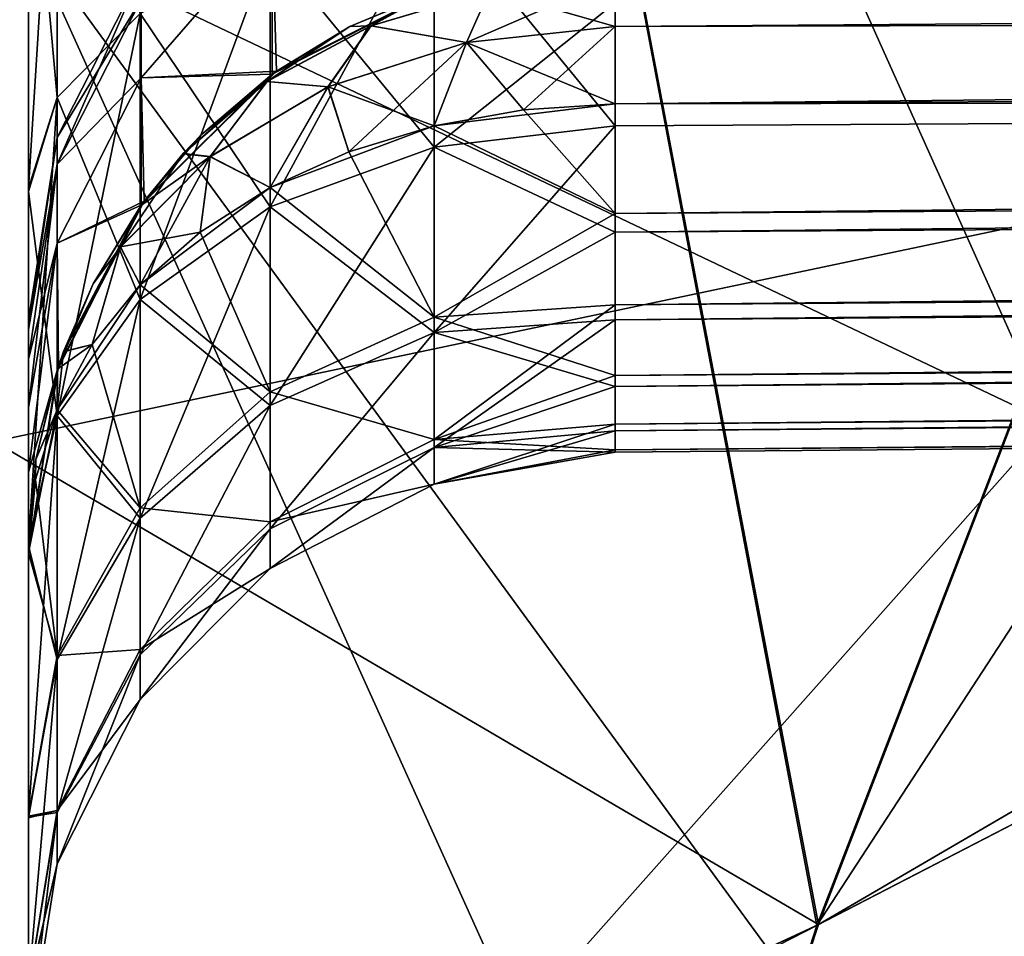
# Model space of a CAD drawing. Header units: metres. Extents: x 59 to 135, y -85 to 87.
# Tile 118 of 210: x 104.996 to 105.495, y -4.963 to -4.498. Entities that reach past the tile are written whole.
import ezdxf

# ---------------------------------------------------------------- set-up
doc = ezdxf.new("R2010")
doc.units = ezdxf.units.M
doc.layers.add('solid_21_404_502_XXX', color=7, linetype='CONTINUOUS')

msp = doc.modelspace()

# ---------------------------------------------------------------- linework, layer by layer
at = {"layer": 'solid_21_404_502_XXX'}
for points in [[(103.866585, -4.94656, -20.068983), (103.866585, -2.491445, -20.518898), (106.060829, -4.484556, -18.921827)], [(103.866585, -2.491445, 20.518898), (103.866585, -4.94656, 20.068983), (106.060829, -4.484556, 18.921827)], [(105.399582, -4.957051, 16.547441), (106.022644, -3.341385, 14.916394), (106.807602, -2.797119, 14.352752)], [(106.971039, -4.039447, 15.591045), (105.399582, -4.957051, 16.547441), (106.807602, -2.797119, 14.352752)], [(106.022629, -3.341393, -14.916404), (105.190132, -3.849205, -15.444766), (105.400436, -4.956598, -16.546968)], [(105.399582, -4.957051, 16.547441), (105.190147, -3.849196, 15.444757), (106.022644, -3.341385, 14.916394)], [(106.022629, -3.341393, -14.916404), (105.400436, -4.956598, -16.546968), (106.971481, -4.039155, -15.590742)], [(105.518089, -4.702269, -5.732491), (105, -4.455625, -5.276851), (105, -3.548255, -5.674882)], [(105.518089, -4.218288, -5.969095), (105.518089, -4.702269, -5.732491), (105, -3.548255, -5.674882)], [(105.089668, -3.849111, 15.461758), (104.312889, -4.318822, 15.936038), (103.51059, -4.643905, 16.29553)], [(105.089668, -3.849111, 15.461758), (103.51059, -4.643905, 16.29553), (104.928467, -3.875787, 15.534328)], [(105.089767, -3.849027, -15.461683), (103.510742, -4.643822, -16.295452), (104.312866, -4.318832, -15.936049)], [(104.928406, -3.875793, -15.534357), (103.510742, -4.643822, -16.295452), (105.089767, -3.849027, -15.461683)], [(103.698151, -5.746365, 17.378756), (104.312889, -4.318822, 15.936038), (105.190147, -3.849196, 15.444757)], [(105.399582, -4.957051, 16.547441), (103.698151, -5.746365, 17.378756), (105.190147, -3.849196, 15.444757)], [(105.190132, -3.849205, -15.444766), (104.312866, -4.318832, -15.936049), (105.400436, -4.956598, -16.546968)], [(106.871864, -4.195491, 15.73162), (105.399582, -4.957051, 16.547441), (106.971039, -4.039447, 15.591045)], [(106.871864, -4.195491, -15.73162), (106.971481, -4.039155, -15.590742), (105.400436, -4.956598, -16.546968)], [(106.871864, -4.195491, 15.73162), (105.366714, -5.059204, 16.632488), (105.399582, -4.957051, 16.547441)], [(105.366714, -5.059204, -16.632488), (106.871864, -4.195491, -15.73162), (105.400436, -4.956598, -16.546968)], [(106.764076, -4.364884, 15.851229), (105.366714, -5.059204, 16.632488), (106.871864, -4.195491, 15.73162)], [(106.764084, -4.364884, -15.851229), (106.871864, -4.195491, -15.73162), (105.366714, -5.059204, -16.632488)], [(105.518089, -4.702269, 5.732491), (105.518089, -4.218288, 5.969095), (105, -4.455625, 5.276851)], [(104.312866, -4.318832, -15.936049), (103.698456, -5.746362, -17.378744), (105.400436, -4.956598, -16.546968)], [(105.014519, -4.349477, -5.014793), (105, -4.373808, -5.103734), (105, -4.583257, -5.01721)], [(105.014519, -4.349477, -5.014793), (105, -4.583257, -5.01721), (105.014519, -4.537339, -4.937272)], [(105.014519, -4.349477, 5.014793), (105.014519, -4.537339, 4.937272), (105, -4.375678, 5.103233)], [(105.056732, -4.494751, 4.865606), (105.014519, -4.537339, 4.937272), (105.014519, -4.349477, 5.014793)], [(105.014519, -4.349477, -5.014793), (105.014519, -4.537339, -4.937272), (105.056732, -4.494751, -4.865606)], [(106.764076, -4.364884, 15.851229), (105.32621, -5.17555, 16.697388), (105.366714, -5.059204, 16.632488)], [(106.650009, -4.53739, 15.944033), (105.32621, -5.17555, 16.697388), (106.764076, -4.364884, 15.851229)], [(105.32621, -5.17555, -16.697388), (106.764084, -4.364884, -15.851229), (105.366714, -5.059204, -16.632488)], [(106.650009, -4.537391, -15.944035), (106.764084, -4.364884, -15.851229), (105.32621, -5.17555, -16.697388)], [(105, -4.583257, -5.01721), (105, -4.373808, -5.103734), (105, -4.455625, -5.276851)], [(105, -4.375678, 5.103233), (105, -4.584971, 5.01622), (105, -4.455625, 5.276851)], [(105.014519, -4.537339, 4.937272), (105, -4.584971, 5.01622), (105, -4.375678, 5.103233)], [(105.297379, -4.540564, 3.85246), (117.202621, -4.469135, 3.927907), (117.202621, -4.412296, 3.85723)], [(105.297379, -4.501314, 3.803656), (105.297379, -4.540564, 3.85246), (117.202621, -4.412296, 3.85723)], [(105.297379, -4.476535, 3.746058), (105.297379, -4.501314, 3.803656), (117.202621, -4.412296, 3.85723)], [(117.202621, -4.412344, -3.857308), (117.202621, -4.469135, -3.927907), (105.297379, -4.501347, -3.80371)], [(117.202621, -4.412344, -3.857308), (105.297379, -4.501347, -3.80371), (105.297379, -4.476552, -3.746118)], [(105.205574, -4.439466, 4.771441), (105.205574, -4.562476, 4.677476), (105.122551, -4.4611, 4.808445)], [(105.122551, -4.592784, -4.707784), (105.205574, -4.562476, -4.677476), (105.205574, -4.439466, -4.771441)], [(105.122551, -4.4611, -4.808445), (105.122551, -4.592784, -4.707784), (105.205574, -4.439466, -4.771441)], [(105.205574, -4.439466, 4.771441), (105.297379, -4.489311, 4.720628), (105.297379, -4.5517, 4.666704)], [(105.205574, -4.439466, 4.771441), (105.297379, -4.5517, 4.666704), (105.205574, -4.562476, 4.677476)], [(105.205574, -4.439466, -4.771441), (105.205574, -4.562476, -4.677476), (105.297379, -4.489315, -4.720625)], [(105.057182, -4.527299, -2.246783), (105.125793, -4.523846, -2.112688), (105.123589, -4.450692, -2.258831)], [(105.057182, -4.487333, -2.370599), (105.057182, -4.527299, -2.246783), (105.123589, -4.450692, -2.258831)], [(105.057182, -4.527299, -2.753217), (105.123589, -4.450692, -2.741169), (105.123619, -4.525408, -2.886834)], [(105.057182, -4.527299, -2.753217), (105.057182, -4.487333, -2.629402), (105.123589, -4.450692, -2.741169)], [(105.057182, -4.527299, 2.753217), (105.125793, -4.523846, 2.887312), (105.123589, -4.450692, 2.741169)], [(105.057182, -4.487333, 2.629401), (105.057182, -4.527299, 2.753217), (105.123589, -4.450692, 2.741169)], [(105.057182, -4.527299, 2.246783), (105.123589, -4.450692, 2.258831), (105.123619, -4.525408, 2.113166)], [(105.057182, -4.527299, 2.246783), (105.057182, -4.487333, 2.370598), (105.123589, -4.450692, 2.258831)], [(105.123589, -4.450692, -2.258831), (105.125793, -4.523846, -2.112688), (105.207474, -4.482707, -2.100359)], [(105.123619, -4.525408, -2.886834), (105.123589, -4.450692, -2.741169), (105.207474, -4.482707, -2.899641)], [(105.123589, -4.450692, 2.741169), (105.125793, -4.523846, 2.887312), (105.207474, -4.482707, 2.899641)], [(105.123619, -4.525408, 2.113166), (105.123589, -4.450692, 2.258831), (105.207474, -4.482707, 2.100359)], [(105, -4.764519, 4.878132), (105, -5.285356, 4.734777), (105, -4.455625, 5.276851)], [(105.518089, -4.702269, 5.732491), (105, -4.455625, 5.276851), (105, -5.285356, 4.734777)], [(105, -4.584971, 5.01622), (105, -4.764519, 4.878132), (105, -4.455625, 5.276851)], [(105, -4.583257, -5.01721), (105, -4.455625, -5.276851), (105, -5.285356, -4.734777)], [(105.518089, -5.603495, -5.143691), (105, -5.285356, -4.734777), (105, -4.455625, -5.276851)], [(105.518089, -5.165059, -5.456728), (105.518089, -5.603495, -5.143691), (105, -4.455625, -5.276851)], [(105.518089, -4.702269, -5.732491), (105.518089, -5.165059, -5.456728), (105, -4.455625, -5.276851)], [(105.122551, -4.4611, 4.808445), (105.122551, -4.592784, 4.707784), (105.056732, -4.494751, 4.865606)], [(105.056732, -4.639684, -4.754684), (105.122551, -4.592784, -4.707784), (105.122551, -4.4611, -4.808445)], [(105.056732, -4.494751, -4.865606), (105.056732, -4.639684, -4.754684), (105.122551, -4.4611, -4.808445)], [(105.205574, -4.562476, 4.677476), (105.122551, -4.592784, 4.707784), (105.122551, -4.4611, 4.808445)], [(105.297379, -4.596175, 3.913351), (117.202621, -4.469135, 3.927907), (105.297379, -4.540564, 3.85246)], [(117.202621, -4.518712, 3.982989), (117.202621, -4.469135, 3.927907), (105.297379, -4.596175, 3.913351)], [(105.297379, -4.540564, -3.85246), (117.202621, -4.469135, -3.927907), (117.202621, -4.518712, -3.982989)], [(105.297379, -4.501347, -3.80371), (117.202621, -4.469135, -3.927907), (105.297379, -4.540564, -3.85246)], [(105.014595, -4.571141, -2.379396), (105.057182, -4.487333, -2.370599), (105.057182, -4.473817, -2.5)], [(105.014595, -4.557564, -2.5), (105.057182, -4.473817, -2.5), (105.057182, -4.487333, -2.629402)], [(105.014595, -4.557564, -2.5), (105.014595, -4.571141, -2.379396), (105.057182, -4.473817, -2.5)], [(105.014595, -4.571141, 2.620604), (105.057182, -4.487333, 2.629401), (105.057182, -4.473817, 2.5)], [(105.014595, -4.557564, 2.5), (105.057182, -4.473817, 2.5), (105.057182, -4.487333, 2.370598)], [(105.014595, -4.557564, 2.5), (105.014595, -4.571141, 2.620604), (105.057182, -4.473817, 2.5)], [(105.221977, -4.50937, -3.796782), (105.297379, -4.476552, -3.746118), (105.297379, -4.501347, -3.80371)], [(105.221977, -4.50937, -3.796782), (105.233681, -4.482996, -3.741179), (105.297379, -4.476552, -3.746118)], [(105.233711, -4.482973, 3.741124), (105.297379, -4.501314, 3.803656), (105.297379, -4.476535, 3.746058)], [(117.202621, -4.478237, 4.593237), (105.297379, -4.5517, 4.666704), (105.297379, -4.489311, 4.720628)], [(117.202621, -4.478237, 4.593237), (105.297379, -4.605625, 4.604315), (105.297379, -4.5517, 4.666704)], [(117.202621, -4.478237, 4.593237), (117.202621, -4.526289, 4.53682), (105.297379, -4.605625, 4.604315)], [(105.297379, -4.605628, -4.604311), (117.202621, -4.526289, -4.53682), (117.202621, -4.478237, -4.593237)], [(105.297379, -4.551704, -4.6667), (105.297379, -4.605628, -4.604311), (117.202621, -4.478237, -4.593237)], [(105.297379, -4.489315, -4.720625), (105.297379, -4.551704, -4.6667), (117.202621, -4.478237, -4.593237)], [(103.866585, -4.94656, -20.068983), (106.060829, -4.484556, -18.921827), (106.060829, -6.650923, -18.27326)], [(103.866585, -4.94656, 20.068983), (106.060829, -6.650923, 18.27326), (106.060829, -4.484556, 18.921827)], [(105.162872, -4.501256, -3.681766), (105.123619, -4.525408, -2.886834), (105.207474, -4.482707, -2.899641)], [(105.123619, -4.525408, 2.113166), (105.207474, -4.482707, 2.100359), (105.125793, -4.523846, -2.112688)], [(105.207474, -4.482707, 2.100359), (105.207474, -4.482707, -2.100359), (105.125793, -4.523846, -2.112688)], [(105.205856, -4.483236, 3.683059), (105.207474, -4.482707, 2.899641), (105.125793, -4.523846, 2.887312)], [(105.162872, -4.501257, 3.681766), (105.205856, -4.483236, 3.683059), (105.125793, -4.523846, 2.887312)], [(105.205856, -4.483235, -3.683059), (105.162872, -4.501256, -3.681766), (105.207474, -4.482707, -2.899641)], [(105.173599, -4.500928, -3.727158), (105.162872, -4.501256, -3.681766), (105.205856, -4.483235, -3.683059)], [(105.17366, -4.500889, 3.727118), (105.205856, -4.483236, 3.683059), (105.162872, -4.501257, 3.681766)], [(105.233681, -4.482996, -3.741179), (105.173599, -4.500928, -3.727158), (105.205856, -4.483235, -3.683059)], [(105.221977, -4.50937, -3.796782), (105.173599, -4.500928, -3.727158), (105.233681, -4.482996, -3.741179)], [(105.233711, -4.482973, 3.741124), (105.205856, -4.483236, 3.683059), (105.17366, -4.500889, 3.727118)], [(105.233711, -4.482973, 3.741124), (105.17366, -4.500889, 3.727118), (105.222, -4.509334, 3.796732)], [(105.233711, -4.482973, 3.741124), (105.222, -4.509334, 3.796732), (105.297379, -4.501314, 3.803656)], [(105.014595, -4.571141, -2.379396), (105.057182, -4.527299, -2.246783), (105.057182, -4.487333, -2.370599)], [(105.014595, -4.571141, -2.620604), (105.057182, -4.487333, -2.629402), (105.057182, -4.527299, -2.753217)], [(105.014595, -4.571141, -2.620604), (105.014595, -4.557564, -2.5), (105.057182, -4.487333, -2.629402)], [(105.014595, -4.571141, 2.620604), (105.057182, -4.527299, 2.753217), (105.057182, -4.487333, 2.629401)], [(105.014595, -4.571141, 2.379396), (105.057182, -4.487333, 2.370598), (105.057182, -4.527299, 2.246783)], [(105.014595, -4.571141, 2.379396), (105.014595, -4.557564, 2.5), (105.057182, -4.487333, 2.370598)], [(105.205574, -4.562476, -4.677476), (105.297379, -4.551704, -4.6667), (105.297379, -4.489315, -4.720625)], [(105.056732, -4.494751, 4.865606), (105.056732, -4.639684, 4.754684), (105.014519, -4.537339, 4.937272)], [(105.014519, -4.698626, -4.813626), (105.056732, -4.639684, -4.754684), (105.056732, -4.494751, -4.865606)], [(105.014519, -4.537339, -4.937272), (105.014519, -4.698626, -4.813626), (105.056732, -4.494751, -4.865606)], [(105.122551, -4.592784, 4.707784), (105.056732, -4.639684, 4.754684), (105.056732, -4.494751, 4.865606)], [(105.173599, -4.500928, -3.727158), (105.120895, -4.529166, -3.705044), (105.162872, -4.501256, -3.681766)], [(105.15184, -4.531893, -3.777347), (105.120895, -4.529166, -3.705044), (105.173599, -4.500928, -3.727158)], [(105.17366, -4.500889, 3.727118), (105.162872, -4.501257, 3.681766), (105.120979, -4.529101, 3.705025)], [(105.17366, -4.500889, 3.727118), (105.120979, -4.529101, 3.705025), (105.151878, -4.531847, 3.777308)], [(105.221977, -4.50937, -3.796782), (105.15184, -4.531893, -3.777347), (105.173599, -4.500928, -3.727158)], [(105.17366, -4.500889, 3.727118), (105.151878, -4.531847, 3.777308), (105.222, -4.509334, 3.796732)], [(105.120895, -4.529166, -3.705044), (105.123154, -4.525748, -3.679839), (105.162872, -4.501256, -3.681766)], [(105.120979, -4.529101, 3.705025), (105.162872, -4.501257, 3.681766), (105.123154, -4.525749, 3.679839)], [(105.162872, -4.501256, -3.681766), (105.123154, -4.525748, -3.679839), (105.123619, -4.525408, -2.886834)], [(105.123154, -4.525749, 3.679839), (105.162872, -4.501257, 3.681766), (105.125793, -4.523846, 2.887312)], [(105.221977, -4.50937, -3.796782), (105.297379, -4.501347, -3.80371), (105.250893, -4.543466, -3.849652)], [(105.222, -4.509334, 3.796732), (105.297379, -4.540564, 3.85246), (105.297379, -4.501314, 3.803656)], [(105.250893, -4.543466, -3.849652), (105.297379, -4.501347, -3.80371), (105.297379, -4.540564, -3.85246)], [(105.221977, -4.50937, -3.796782), (105.162369, -4.564808, -3.829394), (105.15184, -4.531893, -3.777347)], [(105.222, -4.509334, 3.796732), (105.151878, -4.531847, 3.777308), (105.205574, -4.551575, 3.841903)], [(105.221977, -4.50937, -3.796782), (105.205574, -4.551575, -3.841903), (105.162369, -4.564808, -3.829394)], [(105.222, -4.509334, 3.796732), (105.205574, -4.551575, 3.841903), (105.250893, -4.543466, 3.849652)], [(105.221977, -4.50937, -3.796782), (105.250893, -4.543466, -3.849652), (105.205574, -4.551575, -3.841903)], [(105.222, -4.509334, 3.796732), (105.250893, -4.543466, 3.849652), (105.297379, -4.540564, 3.85246)], [(117.202621, -4.518712, 3.982989), (105.297379, -4.596175, 3.913351), (105.297379, -4.642386, 3.981653)], [(117.202621, -4.558892, 4.045258), (117.202621, -4.518712, 3.982989), (105.297379, -4.642386, 3.981653)], [(105.297379, -4.642384, -3.981651), (117.202621, -4.518712, -3.982989), (117.202621, -4.558892, -4.045258)], [(105.297379, -4.596175, -3.913351), (105.297379, -4.540564, -3.85246), (117.202621, -4.518712, -3.982989)], [(105.297379, -4.642384, -3.981651), (105.297379, -4.596175, -3.913351), (117.202621, -4.518712, -3.982989)], [(105.057182, -4.527299, -2.246783), (105.058693, -4.589832, -2.133354), (105.125793, -4.523846, -2.112688)], [(105.057182, -4.527299, 2.753217), (105.058693, -4.589832, 2.866646), (105.125793, -4.523846, 2.887312)], [(105.05719, -4.59189, -2.865983), (105.057182, -4.527299, -2.753217), (105.123619, -4.525408, -2.886834)], [(105.05719, -4.59189, 2.134017), (105.057182, -4.527299, 2.246783), (105.123619, -4.525408, 2.113166)], [(105.078415, -4.565839, -3.676465), (105.05719, -4.59189, -2.865983), (105.123619, -4.525408, -2.886834)], [(105.05719, -4.59189, 2.134017), (105.123619, -4.525408, 2.113166), (105.058693, -4.589832, -2.133354)], [(105.123619, -4.525408, 2.113166), (105.125793, -4.523846, -2.112688), (105.058693, -4.589832, -2.133354)], [(105.123154, -4.525749, 3.679839), (105.125793, -4.523846, 2.887312), (105.058693, -4.589832, 2.866646)], [(105.087646, -4.556167, 3.677301), (105.123154, -4.525749, 3.679839), (105.058693, -4.589832, 2.866646)], [(105.087654, -4.556167, -3.677301), (105.078415, -4.565839, -3.676465), (105.123619, -4.525408, -2.886834)], [(105.123154, -4.525748, -3.679839), (105.078415, -4.565839, -3.676465), (105.087654, -4.556167, -3.677301)], [(105.120895, -4.529166, -3.705044), (105.078415, -4.565839, -3.676465), (105.123154, -4.525748, -3.679839)], [(105.120979, -4.529101, 3.705025), (105.123154, -4.525749, 3.679839), (105.087646, -4.556167, 3.677301)], [(105.123154, -4.525748, -3.679839), (105.087654, -4.556167, -3.677301), (105.123619, -4.525408, -2.886834)], [(105.014595, -4.611194, -2.26483), (105.058693, -4.589832, -2.133354), (105.057182, -4.527299, -2.246783)], [(105.014595, -4.571141, -2.379396), (105.014595, -4.611194, -2.26483), (105.057182, -4.527299, -2.246783)], [(105.014595, -4.611194, -2.73517), (105.057182, -4.527299, -2.753217), (105.05719, -4.59189, -2.865983)], [(105.014595, -4.611194, -2.73517), (105.014595, -4.571141, -2.620604), (105.057182, -4.527299, -2.753217)], [(105.014595, -4.611194, 2.73517), (105.058693, -4.589832, 2.866646), (105.057182, -4.527299, 2.753217)], [(105.014595, -4.571141, 2.620604), (105.014595, -4.611194, 2.73517), (105.057182, -4.527299, 2.753217)], [(105.014595, -4.611194, 2.26483), (105.057182, -4.527299, 2.246783), (105.05719, -4.59189, 2.134017)], [(105.014595, -4.611194, 2.26483), (105.014595, -4.571141, 2.379396), (105.057182, -4.527299, 2.246783)], [(105.09214, -4.567286, -3.747221), (105.078415, -4.565839, -3.676465), (105.120895, -4.529166, -3.705044)], [(105.120979, -4.529101, 3.705025), (105.087646, -4.556167, 3.677301), (105.078506, -4.565743, 3.676473)], [(105.120979, -4.529101, 3.705025), (105.078506, -4.565743, 3.676473), (105.092186, -4.567223, 3.747197)], [(105.15184, -4.531893, -3.777347), (105.09214, -4.567286, -3.747221), (105.120895, -4.529166, -3.705044)], [(105.120979, -4.529101, 3.705025), (105.092186, -4.567223, 3.747197), (105.151878, -4.531847, 3.777308)], [(117.202621, -4.526289, 4.53682), (105.297379, -4.64995, 4.534777), (105.297379, -4.605625, 4.604315)], [(117.202621, -4.526289, 4.53682), (117.202621, -4.564749, 4.473475), (105.297379, -4.64995, 4.534777)], [(105.297379, -4.649952, -4.534772), (117.202621, -4.564749, -4.473475), (117.202621, -4.526289, -4.53682)], [(105.297379, -4.605628, -4.604311), (105.297379, -4.649952, -4.534772), (117.202621, -4.526289, -4.53682)], [(105.15184, -4.531893, -3.777347), (105.122543, -4.582907, -3.812554), (105.09214, -4.567286, -3.747221)], [(105.151878, -4.531847, 3.777308), (105.092186, -4.567223, 3.747197), (105.122543, -4.582907, 3.812554)], [(105.151878, -4.531847, 3.777308), (105.122543, -4.582907, 3.812554), (105.162369, -4.564808, 3.829394)], [(105.15184, -4.531893, -3.777347), (105.162369, -4.564808, -3.829394), (105.122543, -4.582907, -3.812554)], [(105.151878, -4.531847, 3.777308), (105.162369, -4.564808, 3.829394), (105.205574, -4.551575, 3.841903)], [(105.014519, -4.537339, -4.937272), (105, -4.583257, -5.01721), (105, -4.763133, -4.879519)], [(105.014519, -4.537339, -4.937272), (105, -4.763133, -4.879519), (105.014519, -4.698626, -4.813626)], [(105.014519, -4.537339, 4.937272), (105.014519, -4.698626, 4.813626), (105, -4.584971, 5.01622)], [(105.056732, -4.639684, 4.754684), (105.014519, -4.698626, 4.813626), (105.014519, -4.537339, 4.937272)], [(105.205574, -4.551575, 3.841903), (105.297379, -4.596175, 3.913351), (105.297379, -4.540564, 3.85246)], [(105.250893, -4.543466, 3.849652), (105.205574, -4.551575, 3.841903), (105.297379, -4.540564, 3.85246)], [(105.250893, -4.543466, -3.849652), (105.297379, -4.540564, -3.85246), (105.297379, -4.596175, -3.913351)], [(106.650009, -4.53739, 15.944033), (105.625465, -5.211213, 16.537683), (105.279381, -5.297092, 16.73757)], [(106.650009, -4.53739, 15.944033), (105.279381, -5.297092, 16.73757), (105.32621, -5.17555, 16.697388)], [(105.279381, -5.297093, -16.73757), (106.520561, -4.709953, -16.014328), (106.650009, -4.537391, -15.944035)], [(105.279381, -5.297093, -16.73757), (106.650009, -4.537391, -15.944035), (105.32621, -5.17555, -16.697388)], [(105.205574, -4.551575, -3.841903), (105.250893, -4.543466, -3.849652), (105.297379, -4.596175, -3.913351)], [(105.205574, -4.551575, 3.841903), (105.162369, -4.564808, 3.829394), (105.122543, -4.582907, 3.812554)], [(105.205574, -4.648719, 3.962423), (105.205574, -4.551575, 3.841903), (105.122543, -4.582907, 3.812554)], [(105.162369, -4.564808, -3.829394), (105.205574, -4.551575, -3.841903), (105.205574, -4.648719, -3.962423)], [(105.205574, -4.648719, 3.962423), (105.297379, -4.596175, 3.913351), (105.205574, -4.551575, 3.841903)], [(105.205574, -4.648719, -3.962423), (105.205574, -4.551575, -3.841903), (105.297379, -4.596175, -3.913351)], [(105.205574, -4.562476, 4.677476), (105.297379, -4.5517, 4.666704), (105.297379, -4.605625, 4.604315)], [(105.205574, -4.656442, -4.554466), (105.297379, -4.605628, -4.604311), (105.297379, -4.551704, -4.6667)], [(105.205574, -4.562476, -4.677476), (105.205574, -4.656442, -4.554466), (105.297379, -4.551704, -4.6667)], [(105.014595, -4.557564, -2.5), (105, -4.654983, -2.566667), (105, -4.650005, -2.499989)], [(105.014595, -4.571141, -2.620604), (105, -4.654983, -2.566667), (105.014595, -4.557564, -2.5)], [(105.014595, -4.557564, -2.5), (105, -4.650005, -2.499989), (105, -4.654987, -2.433308)], [(105.014595, -4.557564, -2.5), (105, -4.654987, -2.433308), (105.014595, -4.571141, -2.379396)], [(105.014595, -4.557564, 2.5), (105, -4.654983, 2.433333), (105, -4.650005, 2.500011)], [(105.014595, -4.571141, 2.379396), (105, -4.654983, 2.433333), (105.014595, -4.557564, 2.5)], [(105.014595, -4.557564, 2.5), (105, -4.650005, 2.500011), (105, -4.654987, 2.566692)], [(105.014595, -4.557564, 2.5), (105, -4.654987, 2.566692), (105.014595, -4.571141, 2.620604)], [(105.078506, -4.565743, 3.676473), (105.087646, -4.556167, 3.677301), (105.058693, -4.589832, 2.866646)], [(117.202621, -4.558892, 4.045258), (105.297379, -4.642386, 3.981653), (105.297379, -4.678221, 4.055927)], [(117.202621, -4.58865, 4.113128), (117.202621, -4.558892, 4.045258), (105.297379, -4.678221, 4.055927)], [(105.297379, -4.678219, -4.055921), (117.202621, -4.558892, -4.045258), (117.202621, -4.58865, -4.113128)], [(105.297379, -4.678219, -4.055921), (105.297379, -4.642384, -3.981651), (117.202621, -4.558892, -4.045258)], [(105.046669, -4.613089, -3.709284), (105.057266, -4.591789, -3.674149), (105.078415, -4.565839, -3.676465)], [(105.09214, -4.567286, -3.747221), (105.046669, -4.613089, -3.709284), (105.078415, -4.565839, -3.676465)], [(105.078415, -4.565839, -3.676465), (105.057266, -4.591789, -3.674149), (105.05719, -4.59189, -2.865983)], [(105.057266, -4.59179, 3.674149), (105.078506, -4.565743, 3.676473), (105.058693, -4.589832, 2.866646)], [(105.092186, -4.567223, 3.747197), (105.078506, -4.565743, 3.676473), (105.057266, -4.59179, 3.674149)], [(105.122543, -4.582907, -3.812554), (105.162369, -4.564808, -3.829394), (105.205574, -4.648719, -3.962423)], [(105.205574, -4.562476, 4.677476), (105.205574, -4.656442, 4.554466), (105.122551, -4.592784, 4.707784)], [(105.122551, -4.693445, -4.5761), (105.205574, -4.656442, -4.554466), (105.205574, -4.562476, -4.677476)], [(105.122551, -4.592784, -4.707784), (105.122551, -4.693445, -4.5761), (105.205574, -4.562476, -4.677476)], [(105.205574, -4.562476, 4.677476), (105.297379, -4.605625, 4.604315), (105.205574, -4.656442, 4.554466)], [(117.202621, -4.564749, 4.473475), (105.297379, -4.68374, 4.459553), (105.297379, -4.64995, 4.534777)], [(117.202621, -4.564749, 4.473475), (117.202621, -4.59264, 4.404817), (105.297379, -4.68374, 4.459553)], [(105.297379, -4.683741, -4.459549), (117.202621, -4.59264, -4.404817), (117.202621, -4.564749, -4.473475)], [(105.297379, -4.649952, -4.534772), (105.297379, -4.683741, -4.459549), (117.202621, -4.564749, -4.473475)], [(105.09214, -4.567286, -3.747221), (105.056732, -4.632246, -3.76799), (105.046669, -4.613089, -3.709284)], [(105.092186, -4.567223, 3.747197), (105.046715, -4.613007, 3.709278), (105.087029, -4.605544, 3.791872)], [(105.092186, -4.567223, 3.747197), (105.057266, -4.59179, 3.674149), (105.046715, -4.613007, 3.709278)], [(105.09214, -4.567286, -3.747221), (105.087029, -4.605544, -3.791872), (105.056732, -4.632246, -3.76799)], [(105.092186, -4.567223, 3.747197), (105.087029, -4.605544, 3.791872), (105.122543, -4.582907, 3.812554)], [(105.09214, -4.567286, -3.747221), (105.122543, -4.582907, -3.812554), (105.087029, -4.605544, -3.791872)], [(105.014595, -4.571141, -2.620604), (105, -4.669898, -2.632312), (105, -4.654983, -2.566667)], [(105.014595, -4.611194, -2.73517), (105, -4.669898, -2.632312), (105.014595, -4.571141, -2.620604)], [(105.014595, -4.571141, -2.379396), (105, -4.654987, -2.433308), (105, -4.669907, -2.367658)], [(105.014595, -4.571141, -2.379396), (105, -4.669907, -2.367658), (105, -4.694413, -2.305189)], [(105.014595, -4.571141, -2.379396), (105, -4.694413, -2.305189), (105.014595, -4.611194, -2.26483)], [(105.014595, -4.571141, 2.379396), (105, -4.669898, 2.367688), (105, -4.654983, 2.433333)], [(105.014595, -4.611194, 2.26483), (105, -4.669898, 2.367688), (105.014595, -4.571141, 2.379396)], [(105.014595, -4.571141, 2.620604), (105, -4.654987, 2.566692), (105, -4.669907, 2.632342)], [(105.014595, -4.571141, 2.620604), (105, -4.669907, 2.632342), (105, -4.694413, 2.694811)], [(105.014595, -4.571141, 2.620604), (105, -4.694413, 2.694811), (105.014595, -4.611194, 2.73517)], [(105, -4.763133, -4.879519), (105, -4.583257, -5.01721), (105, -5.285356, -4.734777)], [(105.014519, -4.698626, 4.813626), (105, -4.764519, 4.878132), (105, -4.584971, 5.01622)], [(105.122543, -4.582907, 3.812554), (105.087029, -4.605544, 3.791872), (105.056732, -4.632246, 3.76799)], [(105.122551, -4.68645, 3.941988), (105.122543, -4.582907, 3.812554), (105.056732, -4.632246, 3.76799)], [(105.087029, -4.605544, -3.791872), (105.122543, -4.582907, -3.812554), (105.122551, -4.68645, -3.941988)], [(105.205574, -4.648719, 3.962423), (105.122543, -4.582907, 3.812554), (105.122551, -4.68645, 3.941988)], [(105.122551, -4.68645, -3.941988), (105.122543, -4.582907, -3.812554), (105.205574, -4.648719, -3.962423)], [(105.014595, -4.611194, -2.26483), (105.015213, -4.673754, -2.161472), (105.058693, -4.589832, -2.133354)], [(105.014595, -4.611194, 2.73517), (105.015213, -4.673754, 2.838528), (105.058693, -4.589832, 2.866646)], [(105.05719, -4.59189, 2.134017), (105.058693, -4.589832, -2.133354), (105.015213, -4.673754, -2.161472)], [(105.032761, -4.631755, 3.67038), (105.058693, -4.589832, 2.866646), (105.015213, -4.673754, 2.838528)], [(105.032761, -4.631755, 3.67038), (105.057266, -4.59179, 3.674149), (105.058693, -4.589832, 2.866646)], [(117.202621, -4.58865, 4.113128), (105.297379, -4.678221, 4.055927), (105.297379, -4.702925, 4.134605)], [(117.202621, -4.607228, 4.184868), (117.202621, -4.58865, 4.113128), (105.297379, -4.702925, 4.134605)], [(105.297379, -4.702923, -4.134597), (117.202621, -4.58865, -4.113128), (117.202621, -4.607228, -4.184868)], [(105.297379, -4.702923, -4.134597), (105.297379, -4.678219, -4.055921), (117.202621, -4.58865, -4.113128)], [(105.014595, -4.675636, -2.83787), (105.014595, -4.611194, -2.73517), (105.05719, -4.59189, -2.865983)], [(105.017815, -4.666243, -3.666971), (105.014595, -4.675636, -2.83787), (105.05719, -4.59189, -2.865983)], [(105.014595, -4.675636, 2.16213), (105.05719, -4.59189, 2.134017), (105.015213, -4.673754, -2.161472)], [(105.014595, -4.675636, 2.16213), (105.014595, -4.611194, 2.26483), (105.05719, -4.59189, 2.134017)], [(105.032761, -4.631754, -3.67038), (105.017815, -4.666243, -3.666971), (105.05719, -4.59189, -2.865983)], [(105.057266, -4.591789, -3.674149), (105.032761, -4.631754, -3.67038), (105.05719, -4.59189, -2.865983)], [(105.046669, -4.613089, -3.709284), (105.032761, -4.631754, -3.67038), (105.057266, -4.591789, -3.674149)], [(105.046715, -4.613007, 3.709278), (105.057266, -4.59179, 3.674149), (105.032761, -4.631755, 3.67038)], [(105.122551, -4.592784, 4.707784), (105.122551, -4.693445, 4.5761), (105.056732, -4.639684, 4.754684)], [(105.056732, -4.750606, -4.609751), (105.122551, -4.693445, -4.5761), (105.122551, -4.592784, -4.707784)], [(105.056732, -4.639684, -4.754684), (105.056732, -4.750606, -4.609751), (105.122551, -4.592784, -4.707784)], [(105.205574, -4.656442, 4.554466), (105.122551, -4.693445, 4.5761), (105.122551, -4.592784, 4.707784)], [(117.202621, -4.59264, 4.404817), (105.297379, -4.706283, 4.380231), (105.297379, -4.68374, 4.459553)], [(117.202621, -4.59264, 4.404817), (117.202621, -4.609249, 4.332595), (105.297379, -4.706283, 4.380231)], [(105.297379, -4.706284, -4.380227), (117.202621, -4.609249, -4.332595), (117.202621, -4.59264, -4.404817)], [(105.297379, -4.683741, -4.459549), (105.297379, -4.706284, -4.380227), (117.202621, -4.59264, -4.404817)], [(105.205574, -4.648719, 3.962423), (105.297379, -4.642386, 3.981653), (105.297379, -4.596175, 3.913351)], [(105.205574, -4.648719, -3.962423), (105.297379, -4.596175, -3.913351), (105.297379, -4.642384, -3.981651)], [(105.046715, -4.613007, 3.709278), (105.056732, -4.632246, 3.76799), (105.087029, -4.605544, 3.791872)], [(105.056732, -4.632246, -3.76799), (105.087029, -4.605544, -3.791872), (105.122551, -4.68645, -3.941988)], [(105.205574, -4.656442, 4.554466), (105.297379, -4.605625, 4.604315), (105.297379, -4.64995, 4.534777)], [(105.205574, -4.656442, -4.554466), (105.297379, -4.649952, -4.534772), (105.297379, -4.605628, -4.604311)], [(117.202621, -4.607228, 4.184868), (105.297379, -4.702925, 4.134605), (105.297379, -4.715978, 4.216029)], [(117.202621, -4.614153, 4.258651), (117.202621, -4.607228, 4.184868), (105.297379, -4.715978, 4.216029)], [(105.297379, -4.715977, -4.216021), (117.202621, -4.607228, -4.184868), (117.202621, -4.614153, -4.258651)], [(105.297379, -4.715977, -4.216021), (105.297379, -4.702923, -4.134597), (117.202621, -4.607228, -4.184868)], [(117.202621, -4.609249, 4.332595), (105.297379, -4.717105, 4.298482), (105.297379, -4.706283, 4.380231)], [(117.202621, -4.609249, 4.332595), (117.202621, -4.614153, 4.258651), (105.297379, -4.717105, 4.298482)], [(105.297379, -4.717105, -4.298477), (117.202621, -4.614153, -4.258651), (117.202621, -4.609249, -4.332595)], [(105.297379, -4.706284, -4.380227), (105.297379, -4.717105, -4.298477), (117.202621, -4.609249, -4.332595)], [(105.014595, -4.611194, -2.73517), (105, -4.727324, -2.75229), (105, -4.694401, -2.694786)], [(105.014595, -4.675636, -2.83787), (105, -4.727324, -2.75229), (105.014595, -4.611194, -2.73517)], [(105.014595, -4.611194, -2.73517), (105, -4.694401, -2.694786), (105, -4.669898, -2.632312)], [(105.014595, -4.611194, -2.26483), (105, -4.694413, -2.305189), (105, -4.727333, -2.247695)], [(105.014595, -4.611194, -2.26483), (105, -4.727333, -2.247695), (105.015213, -4.673754, -2.161472)], [(105.014595, -4.611194, 2.26483), (105, -4.727324, 2.24771), (105, -4.694401, 2.305214)], [(105.014595, -4.675636, 2.16213), (105, -4.727324, 2.24771), (105.014595, -4.611194, 2.26483)], [(105.014595, -4.611194, 2.26483), (105, -4.694401, 2.305214), (105, -4.669898, 2.367688)], [(105.014595, -4.611194, 2.73517), (105, -4.694413, 2.694811), (105, -4.727333, 2.752305)], [(105.014595, -4.611194, 2.73517), (105, -4.727333, 2.752305), (105.015213, -4.673754, 2.838528)], [(105.046669, -4.613089, -3.709284), (105.017815, -4.666243, -3.666971), (105.032761, -4.631754, -3.67038)], [(105.046669, -4.613089, -3.709284), (105.032349, -4.662529, -3.74158), (105.017815, -4.666243, -3.666971)], [(105.046715, -4.613007, 3.709278), (105.017853, -4.66614, 3.666981), (105.032349, -4.662529, 3.74158)], [(105.046715, -4.613007, 3.709278), (105.032761, -4.631755, 3.67038), (105.017853, -4.66614, 3.666981)], [(105.046715, -4.613007, 3.709278), (105.032349, -4.662529, 3.74158), (105.056732, -4.632246, 3.76799)], [(105.046669, -4.613089, -3.709284), (105.056732, -4.632246, -3.76799), (105.032349, -4.662529, -3.74158)], [(117.202621, -4.614153, 4.258651), (105.297379, -4.715978, 4.216029), (105.297379, -4.717105, 4.298482)], [(105.297379, -4.717105, -4.298477), (105.297379, -4.715977, -4.216021), (117.202621, -4.614153, -4.258651)], [(105.056732, -4.632246, 3.76799), (105.032349, -4.662529, 3.74158), (105.014519, -4.695687, 3.713452)], [(105.056732, -4.745341, 3.911235), (105.056732, -4.632246, 3.76799), (105.014519, -4.695687, 3.713452)], [(105.017853, -4.66614, 3.666981), (105.032761, -4.631755, 3.67038), (105.015213, -4.673754, 2.838528)], [(105.032349, -4.662529, -3.74158), (105.056732, -4.632246, -3.76799), (105.056732, -4.745341, -3.911235)], [(105.122551, -4.68645, 3.941988), (105.056732, -4.632246, 3.76799), (105.056732, -4.745341, 3.911235)], [(105.056732, -4.745341, -3.911235), (105.056732, -4.632246, -3.76799), (105.122551, -4.68645, -3.941988)], [(105.056732, -4.639684, 4.754684), (105.056732, -4.750606, 4.609751), (105.014519, -4.698626, 4.813626)], [(105.014519, -4.822271, -4.652339), (105.056732, -4.750606, -4.609751), (105.056732, -4.639684, -4.754684)], [(105.014519, -4.698626, -4.813626), (105.014519, -4.822271, -4.652339), (105.056732, -4.639684, -4.754684)], [(105.122551, -4.693445, 4.5761), (105.056732, -4.750606, 4.609751), (105.056732, -4.639684, 4.754684)], [(105.205574, -4.648719, -3.962423), (105.297379, -4.642384, -3.981651), (105.297379, -4.678219, -4.055921)], [(105.205574, -4.710742, 4.104247), (105.297379, -4.678221, 4.055927), (105.297379, -4.642386, 3.981653)], [(105.205574, -4.710742, 4.104247), (105.297379, -4.642386, 3.981653), (105.205574, -4.648719, 3.962423)], [(105, -4.654987, -2.433308), (105, -4.650005, -2.499989), (105, -4.654983, -2.566667)], [(105, -4.654987, 2.566692), (105, -4.650005, 2.500011), (105, -4.654983, 2.433333)], [(105.205574, -4.710742, 4.104247), (105.205574, -4.648719, 3.962423), (105.122551, -4.68645, 3.941988)], [(105.122551, -4.68645, -3.941988), (105.205574, -4.648719, -3.962423), (105.205574, -4.710742, -4.104247)], [(105.205574, -4.710742, -4.104247), (105.205574, -4.648719, -3.962423), (105.297379, -4.678219, -4.055921)], [(105.205574, -4.656442, 4.554466), (105.297379, -4.64995, 4.534777), (105.297379, -4.68374, 4.459553)], [(105.205574, -4.714745, -4.411072), (105.297379, -4.683741, -4.459549), (105.297379, -4.649952, -4.534772)], [(105.205574, -4.656442, -4.554466), (105.205574, -4.714745, -4.411072), (105.297379, -4.649952, -4.534772)], [(105, -4.654987, -2.433308), (105, -4.654983, -2.566667), (105, -4.669898, -2.632312)], [(105, -4.654987, 2.566692), (105, -4.654983, 2.433333), (105, -4.669898, 2.367688)], [(105, -4.669907, -2.367658), (105, -4.654987, -2.433308), (105, -4.669898, -2.632312)], [(105, -4.669907, 2.632342), (105, -4.654987, 2.566692), (105, -4.669898, 2.367688)], [(105.205574, -4.656442, 4.554466), (105.122551, -4.75603, 4.422618), (105.122551, -4.693445, 4.5761)], [(105.205574, -4.656442, 4.554466), (105.205574, -4.714745, 4.411072), (105.122551, -4.75603, 4.422618)], [(105.122551, -4.75603, -4.422618), (105.205574, -4.714745, -4.411072), (105.205574, -4.656442, -4.554466)], [(105.122551, -4.693445, -4.5761), (105.122551, -4.75603, -4.422618), (105.205574, -4.656442, -4.554466)], [(105.205574, -4.656442, 4.554466), (105.297379, -4.68374, 4.459553), (105.205574, -4.714745, 4.411072)], [(105.014778, -4.675083, 3.666068), (105.014519, -4.695687, 3.713452), (105.032349, -4.662529, 3.74158)], [(105.014519, -4.695687, -3.713452), (105.017815, -4.666243, -3.666971), (105.032349, -4.662529, -3.74158)], [(105.014519, -4.695687, -3.713452), (105.032349, -4.662529, -3.74158), (105.056732, -4.745341, -3.911235)], [(105.014778, -4.675083, 3.666068), (105.032349, -4.662529, 3.74158), (105.017853, -4.66614, 3.666981)], [(105, -4.669907, -2.367658), (105, -4.669898, -2.632312), (105, -4.694401, -2.694786)], [(105, -4.669907, 2.632342), (105, -4.669898, 2.367688), (105, -4.694401, 2.305214)], [(105, -4.694413, -2.305189), (105, -4.669907, -2.367658), (105, -4.694401, -2.694786)], [(105, -4.694413, 2.694811), (105, -4.669907, 2.632342), (105, -4.694401, 2.305214)], [(105.014519, -4.695687, -3.713452), (105.014778, -4.675083, -3.666068), (105.017815, -4.666243, -3.666971)], [(105.017815, -4.666243, -3.666971), (105.014778, -4.675083, -3.666068), (105.014595, -4.675636, -2.83787)], [(105.014778, -4.675083, 3.666068), (105.017853, -4.66614, 3.666981), (105.015213, -4.673754, 2.838528)], [(105.015213, -4.673754, -2.161472), (105, -4.727333, -2.247695), (105, -4.768081, -2.196142)], [(105.014595, -4.675636, 2.16213), (105.015213, -4.673754, -2.161472), (105, -4.768081, -2.196142)], [(105.015213, -4.673754, 2.838528), (105, -4.727333, 2.752305), (105, -4.768081, 2.803858)], [(105.003738, -4.72087, 3.66111), (105.015213, -4.673754, 2.838528), (105, -4.768081, 2.803858)], [(105.014595, -4.675636, -2.83787), (105, -4.768081, -3.655383), (105, -4.768081, -3.229623)], [(105.003738, -4.72087, -3.66111), (105, -4.768081, -3.655383), (105.014595, -4.675636, -2.83787)], [(105.014595, -4.675636, -2.83787), (105, -4.768081, -3.229623), (105, -4.768081, -2.803858)], [(105.014595, -4.675636, -2.83787), (105, -4.768081, -2.803858), (105, -4.727324, -2.75229)], [(105.014595, -4.675636, 2.16213), (105, -4.768081, -2.196142), (105, -4.768081, 2.196142)], [(105.014595, -4.675636, 2.16213), (105, -4.768081, 2.196142), (105, -4.727324, 2.24771)], [(105.003738, -4.72087, 3.66111), (105.014778, -4.675083, 3.666068), (105.015213, -4.673754, 2.838528)], [(105.014778, -4.675083, -3.666068), (105.003738, -4.72087, -3.66111), (105.014595, -4.675636, -2.83787)], [(105.003738, -4.72087, 3.66111), (105.014519, -4.695687, 3.713452), (105.014778, -4.675083, 3.666068)], [(105.014519, -4.695687, -3.713452), (105.003738, -4.72087, -3.66111), (105.014778, -4.675083, -3.666068)], [(105.205574, -4.710742, -4.104247), (105.297379, -4.678219, -4.055921), (105.297379, -4.702923, -4.134597)], [(105.205574, -4.710742, 4.104247), (105.297379, -4.702925, 4.134605), (105.297379, -4.678221, 4.055927)], [(105.205574, -4.714745, 4.411072), (105.297379, -4.68374, 4.459553), (105.297379, -4.706283, 4.380231)], [(105.205574, -4.714745, -4.411072), (105.297379, -4.706284, -4.380227), (105.297379, -4.683741, -4.459549)], [(105.122551, -4.752406, 4.094051), (105.122551, -4.68645, 3.941988), (105.056732, -4.745341, 3.911235)], [(105.056732, -4.745341, -3.911235), (105.122551, -4.68645, -3.941988), (105.122551, -4.752406, -4.094051)], [(105.205574, -4.710742, 4.104247), (105.122551, -4.68645, 3.941988), (105.122551, -4.752406, 4.094051)], [(105.122551, -4.752406, -4.094051), (105.122551, -4.68645, -3.941988), (105.205574, -4.710742, -4.104247)], [(105, -4.694413, -2.305189), (105, -4.694401, -2.694786), (105, -4.727324, -2.75229)], [(105, -4.694413, 2.694811), (105, -4.694401, 2.305214), (105, -4.727324, 2.24771)], [(105, -4.727333, -2.247695), (105, -4.694413, -2.305189), (105, -4.727324, -2.75229)], [(105, -4.727333, 2.752305), (105, -4.694413, 2.694811), (105, -4.727324, 2.24771)], [(105.122551, -4.693445, 4.5761), (105.056732, -4.819813, 4.440874), (105.056732, -4.750606, 4.609751)], [(105.122551, -4.693445, 4.5761), (105.122551, -4.75603, 4.422618), (105.056732, -4.819813, 4.440874)], [(105.056732, -4.819813, -4.440874), (105.122551, -4.75603, -4.422618), (105.122551, -4.693445, -4.5761)], [(105.056732, -4.750606, -4.609751), (105.056732, -4.819813, -4.440874), (105.122551, -4.693445, -4.5761)], [(105.014519, -4.695687, 3.713452), (105.00367, -4.731018, 3.684522), (105, -4.768081, 3.656869)], [(105.014519, -4.820194, 3.874078), (105.014519, -4.695687, 3.713452), (105, -4.768081, 3.656869)], [(105.014519, -4.698626, -4.813626), (105, -4.763133, -4.879519), (105, -4.90122, -4.699971)], [(105.014519, -4.698626, -4.813626), (105, -4.90122, -4.699971), (105.014519, -4.822271, -4.652339)], [(105.014519, -4.698626, 4.813626), (105.014519, -4.822271, 4.652339), (105, -4.764519, 4.878132)], [(105.003738, -4.72087, 3.66111), (105.00367, -4.731018, 3.684522), (105.014519, -4.695687, 3.713452)], [(105.00367, -4.731018, -3.684522), (105.003738, -4.72087, -3.66111), (105.014519, -4.695687, -3.713452)], [(105.00367, -4.731018, -3.684522), (105.014519, -4.695687, -3.713452), (105.014519, -4.820194, -3.874078)], [(105.056732, -4.745341, 3.911235), (105.014519, -4.695687, 3.713452), (105.014519, -4.820194, 3.874078)], [(105.014519, -4.820194, -3.874078), (105.014519, -4.695687, -3.713452), (105.056732, -4.745341, -3.911235)], [(105.056732, -4.750606, 4.609751), (105.014519, -4.822271, 4.652339), (105.014519, -4.698626, 4.813626)], [(105.518089, -5.165059, 5.456728), (105.518089, -4.702269, 5.732491), (105, -5.285356, 4.734777)], [(105.205574, -4.710742, -4.104247), (105.297379, -4.702923, -4.134597), (105.297379, -4.715977, -4.216021)], [(105.205574, -4.73328, 4.257391), (105.297379, -4.715978, 4.216029), (105.297379, -4.702925, 4.134605)], [(105.205574, -4.73328, 4.257391), (105.297379, -4.702925, 4.134605), (105.205574, -4.710742, 4.104247)], [(105.205574, -4.714745, 4.411072), (105.297379, -4.706283, 4.380231), (105.297379, -4.717105, 4.298482)], [(105.205574, -4.73328, -4.257391), (105.297379, -4.717105, -4.298477), (105.297379, -4.706284, -4.380227)], [(105.205574, -4.714745, -4.411072), (105.205574, -4.73328, -4.257391), (105.297379, -4.706284, -4.380227)], [(105.279381, -5.297093, -16.73757), (105.693031, -5.17551, -16.500313), (106.520561, -4.709953, -16.014328)], [(105.205574, -4.73328, 4.257391), (105.205574, -4.710742, 4.104247), (105.122551, -4.752406, 4.094051)], [(105.122551, -4.752406, -4.094051), (105.205574, -4.710742, -4.104247), (105.205574, -4.73328, -4.257391)], [(105.205574, -4.714745, 4.411072), (105.122551, -4.776154, 4.258092), (105.122551, -4.75603, 4.422618)], [(105.205574, -4.714745, 4.411072), (105.205574, -4.73328, 4.257391), (105.122551, -4.776154, 4.258092)], [(105.122551, -4.776154, -4.258092), (105.205574, -4.73328, -4.257391), (105.205574, -4.714745, -4.411072)], [(105.122551, -4.75603, -4.422618), (105.122551, -4.776154, -4.258092), (105.205574, -4.714745, -4.411072)], [(105.205574, -4.73328, -4.257391), (105.205574, -4.710742, -4.104247), (105.297379, -4.715977, -4.216021)], [(105.205574, -4.714745, 4.411072), (105.297379, -4.717105, 4.298482), (105.205574, -4.73328, 4.257391)], [(105.205574, -4.73328, -4.257391), (105.297379, -4.715977, -4.216021), (105.297379, -4.717105, -4.298477)], [(105.205574, -4.73328, 4.257391), (105.297379, -4.717105, 4.298482), (105.297379, -4.715978, 4.216029)], [(105.00367, -4.731018, -3.684522), (105, -4.768081, -3.655383), (105.003738, -4.72087, -3.66111)], [(105.003738, -4.72087, 3.66111), (105, -4.768081, 2.803858), (105, -4.768081, 3.230319)], [(105.003738, -4.72087, 3.66111), (105, -4.768081, 3.230319), (105, -4.768081, 3.656869)], [(105.003738, -4.72087, 3.66111), (105, -4.768081, 3.656869), (105.00367, -4.731018, 3.684522)], [(105, -4.727333, -2.247695), (105, -4.727324, -2.75229), (105, -4.768081, -2.803858)], [(105, -4.727333, 2.752305), (105, -4.727324, 2.24771), (105, -4.768081, 2.196142)], [(105, -4.768081, -2.196142), (105, -4.727333, -2.247695), (105, -4.768081, -2.803858)], [(105, -4.768081, 2.803858), (105, -4.727333, 2.752305), (105, -4.768081, 2.196142)], [(105.00367, -4.731018, -3.684522), (105.014519, -4.820194, -3.874078), (105, -4.768081, -3.655383)], [(105.205574, -4.73328, 4.257391), (105.122551, -4.752406, 4.094051), (105.122551, -4.776154, 4.258092)], [(105.122551, -4.776154, -4.258092), (105.122551, -4.752406, -4.094051), (105.205574, -4.73328, -4.257391)], [(105.056732, -4.817086, 4.079051), (105.056732, -4.745341, 3.911235), (105.014519, -4.820194, 3.874078)], [(105.014519, -4.820194, -3.874078), (105.056732, -4.745341, -3.911235), (105.056732, -4.817086, -4.079051)], [(105.122551, -4.752406, 4.094051), (105.056732, -4.745341, 3.911235), (105.056732, -4.817086, 4.079051)], [(105.056732, -4.817086, -4.079051), (105.056732, -4.745341, -3.911235), (105.122551, -4.752406, -4.094051)], [(105.056732, -4.750606, 4.609751), (105.014519, -4.899793, 4.464477), (105.014519, -4.822271, 4.652339)], [(105.056732, -4.750606, 4.609751), (105.056732, -4.819813, 4.440874), (105.014519, -4.899793, 4.464477)], [(105.014519, -4.899793, -4.464477), (105.056732, -4.819813, -4.440874), (105.056732, -4.750606, -4.609751)], [(105.014519, -4.822271, -4.652339), (105.014519, -4.899793, -4.464477), (105.056732, -4.750606, -4.609751)], [(105.122551, -4.776154, 4.258092), (105.122551, -4.752406, 4.094051), (105.056732, -4.817086, 4.079051)], [(105.056732, -4.817086, -4.079051), (105.122551, -4.752406, -4.094051), (105.122551, -4.776154, -4.258092)], [(105.122551, -4.75603, 4.422618), (105.056732, -4.842498, 4.259781), (105.056732, -4.819813, 4.440874)], [(105.122551, -4.75603, 4.422618), (105.122551, -4.776154, 4.258092), (105.056732, -4.842498, 4.259781)], [(105.056732, -4.842498, -4.259781), (105.122551, -4.776154, -4.258092), (105.122551, -4.75603, -4.422618)], [(105.056732, -4.819813, -4.440874), (105.056732, -4.842498, -4.259781), (105.122551, -4.75603, -4.422618)], [(105, -4.90122, -4.699971), (105, -4.763133, -4.879519), (105, -5.285356, -4.734777)], [(105, -4.764519, 4.878132), (105, -4.90221, 4.698257), (105, -5.285356, 4.734777)], [(105.014519, -4.822271, 4.652339), (105, -4.90221, 4.698257), (105, -4.764519, 4.878132)], [(105, -4.768081, -3.229623), (105, -4.768081, -3.655383), (105, -4.90249, -3.832274)], [(105.014519, -4.820194, -3.874078), (105, -4.90249, -3.832274), (105, -4.768081, -3.655383)], [(105, -4.768081, -2.803858), (105, -4.768081, -3.229623), (105, -4.90249, -3.832274)], [(105, -4.768081, -2.196142), (105, -4.768081, -2.803858), (105, -4.90249, -3.832274)], [(105, -4.768081, 2.196142), (105, -4.768081, -2.196142), (105, -4.90249, -3.832274)], [(105, -4.768081, 2.803858), (105, -4.768081, 2.196142), (105, -4.90249, -3.832274)], [(105, -4.768081, 3.230319), (105, -4.768081, 2.803858), (105, -4.90249, -3.832274)], [(105, -4.768081, 3.656869), (105, -4.768081, 3.230319), (105, -4.90249, -3.832274)], [(105, -4.901607, 3.83064), (105, -4.768081, 3.656869), (105, -4.90249, -3.832274)], [(105.014519, -4.820194, 3.874078), (105, -4.768081, 3.656869), (105, -4.901607, 3.83064)], [(105.122551, -4.776154, 4.258092), (105.056732, -4.817086, 4.079051), (105.056732, -4.842498, 4.259781)], [(105.056732, -4.842498, -4.259781), (105.056732, -4.817086, -4.079051), (105.122551, -4.776154, -4.258092)], [(105.014519, -4.898717, -4.061523), (105, -4.90249, -3.832274), (105.014519, -4.820194, -3.874078)], [(105.014519, -4.898717, 4.061523), (105.014519, -4.820194, 3.874078), (105, -4.901607, 3.83064)], [(105.056732, -4.817086, 4.079051), (105.014519, -4.820194, 3.874078), (105.014519, -4.898717, 4.061523)], [(105.056732, -4.842498, 4.259781), (105.056732, -4.817086, 4.079051), (105.014519, -4.898717, 4.061523)], [(105.014519, -4.898717, -4.061523), (105.056732, -4.817086, -4.079051), (105.056732, -4.842498, -4.259781)], [(105.014519, -4.898717, -4.061523), (105.014519, -4.820194, -3.874078), (105.056732, -4.817086, -4.079051)], [(105.056732, -4.819813, 4.440874), (105.014519, -4.925871, 4.262929), (105.014519, -4.899793, 4.464477)], [(105.056732, -4.819813, 4.440874), (105.056732, -4.842498, 4.259781), (105.014519, -4.925871, 4.262929)], [(105.014519, -4.925871, -4.262929), (105.056732, -4.842498, -4.259781), (105.056732, -4.819813, -4.440874)], [(105.014519, -4.899793, -4.464477), (105.014519, -4.925871, -4.262929), (105.056732, -4.819813, -4.440874)], [(105.014519, -4.822271, -4.652339), (105, -4.90122, -4.699971), (105, -4.988233, -4.490677)], [(105.014519, -4.822271, -4.652339), (105, -4.988233, -4.490677), (105.014519, -4.899793, -4.464477)], [(105.014519, -4.822271, 4.652339), (105.014519, -4.899793, 4.464477), (105, -4.90221, 4.698257)], [(105.056732, -4.842498, 4.259781), (105.014519, -4.898717, 4.061523), (105.014519, -4.925871, 4.262929)], [(105.014519, -4.925871, -4.262929), (105.014519, -4.898717, -4.061523), (105.056732, -4.842498, -4.259781)], [(105.014519, -4.898717, -4.061523), (105, -4.988852, -4.041636), (105, -4.90249, -3.832274)], [(105.014519, -4.925871, -4.262929), (105, -4.988852, -4.041636), (105.014519, -4.898717, -4.061523)], [(105.014519, -4.898717, 4.061523), (105, -4.901607, 3.83064), (105, -4.988264, 4.039439)], [(105.014519, -4.925871, 4.262929), (105.014519, -4.898717, 4.061523), (105, -4.988264, 4.039439)], [(105.014519, -4.899793, -4.464477), (105, -4.988233, -4.490677), (105, -5.018071, -4.266386)], [(105.014519, -4.899793, -4.464477), (105, -5.018071, -4.266386), (105.014519, -4.925871, -4.262929)], [(105.014519, -4.899793, 4.464477), (105, -5.01807, 4.264392), (105, -4.988734, 4.488808)], [(105.014519, -4.899793, 4.464477), (105.014519, -4.925871, 4.262929), (105, -5.01807, 4.264392)], [(105.014519, -4.899793, 4.464477), (105, -4.988734, 4.488808), (105, -4.90221, 4.698257)], [(105, -4.988233, -4.490677), (105, -4.90122, -4.699971), (105, -5.285356, -4.734777)], [(105, -4.988264, 4.039439), (105, -4.901607, 3.83064), (105, -4.90249, -3.832274)], [(105, -4.90221, 4.698257), (105, -4.988734, 4.488808), (105, -5.285356, 4.734777)], [(105, -4.988264, 4.039439), (105, -4.90249, -3.832274), (105, -4.988852, -4.041636)], [(105.014519, -4.925871, -4.262929), (105, -5.018071, -4.266386), (105, -4.988852, -4.041636)], [(105.014519, -4.925871, 4.262929), (105, -4.988264, 4.039439), (105, -5.01807, 4.264392)], [(103.866585, -7.329543, -19.326414), (103.866585, -4.94656, -20.068983), (106.060829, -6.650923, -18.27326)], [(103.866585, -4.94656, 20.068983), (103.866585, -7.329543, 19.326414), (106.060829, -6.650923, 18.27326)], [(103.742119, -5.80822, 17.421608), (103.698151, -5.746365, 17.378756), (105.399582, -4.957051, 16.547441)], [(105.366714, -5.059204, -16.632488), (105.400436, -4.956598, -16.546968), (103.698456, -5.746362, -17.378744)], [(105.366714, -5.059204, 16.632488), (103.742119, -5.80822, 17.421608), (105.399582, -4.957051, 16.547441)]]:
    msp.add_3dface(points, dxfattribs=at)

doc.saveas('drawing.dxf')
